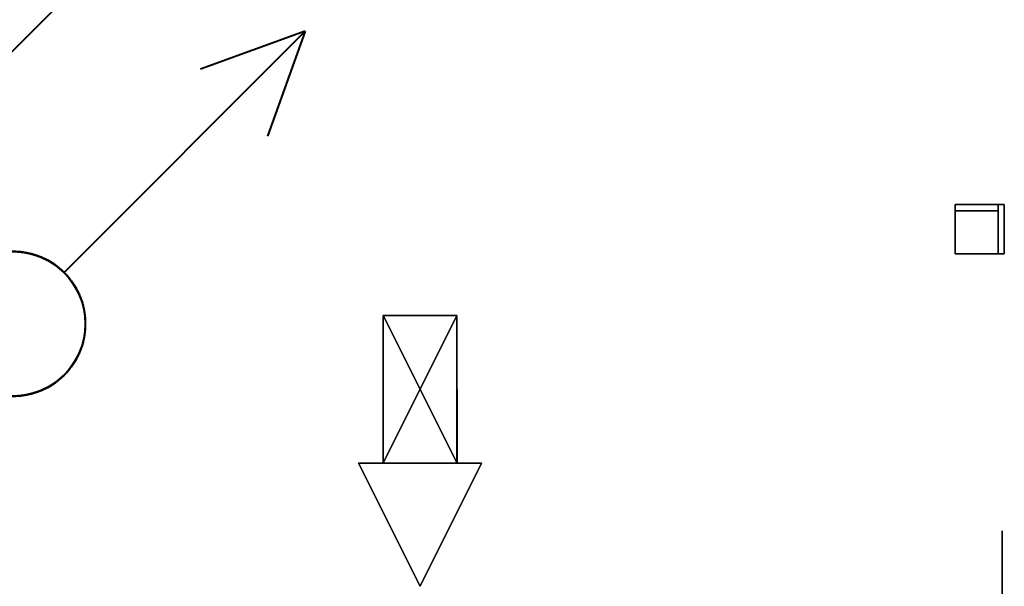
# Model space of a CAD drawing. Header units: millimetres. Extents: x 0 to 1216358, y -266558 to 2852.
# Tile 27 of 76: x 1015970 to 1016571, y -132804 to -132459. Entities that reach past the tile are written whole.
import ezdxf

# ---------------------------------------------------------------- set-up
doc = ezdxf.new("R2010")
doc.units = ezdxf.units.MM
doc.linetypes.add('DASHED', pattern=[0.75, 0.5, -0.25])
doc.layers.get('0').update_dxf_attribs({"lineweight": 13})
doc.layers.add('1-UT-ROZ-ZPATECKA', color=6, linetype='DASHED', lineweight=40)
doc.layers.add('1-UT-ROZVODY', color=4, linetype='Continuous', lineweight=40)
for name, color, linetype in [('MAT_251_BYOLXP003919182844', 251, 'Continuous'), ('MAT_252_BYOLXP003919182844', 252, 'Continuous'), ('MAT_98_BYOLXP003919182844', 98, 'Continuous'), ('Mat_mar_BYOLXP003919182844', 7, 'Continuous')]:
    doc.layers.add(name, color=color, linetype=linetype)

# ---------------------------------------------------------------- blocks, each defined once
blk = doc.blocks.new('M_P_45_BYOLXP003919182844')
at = {"layer": 'Mat_mar_BYOLXP003919182844', "color": 110}
for points in [[(1264.9675, 2553.2251, -330.0017), (1259.8907, 2553.2251, -330.2687), (1254.9475, 2553.2251, -331.0698), (1250.1379, 2553.2251, -332.2714), (1245.5955, 2553.2251, -333.9403), (1241.1866, 2553.2251, -336.0765), (1237.1118, 2553.2251, -338.5464), (1233.2374, 2553.2251, -341.4837), (1229.697, 2553.2251, -344.688), (1226.4238, 2553.2251, -348.2928), (1223.5514, 2553.2251, -352.0978), (1221.0798, 2553.2251, -356.1699), (1218.9421, 2553.2251, -360.5758), (1217.2722, 2553.2251, -365.1819), (1216.0029, 2553.2251, -369.9883), (1215.2682, 2553.2251, -374.9283), (1215.001, 2553.2251, -380.0017), (1215.2682, 2553.2251, -385.0751), (1216.0029, 2553.2251, -390.0151), (1217.2722, 2553.2251, -394.8882), (1218.9421, 2553.2251, -399.4276), (1221.0798, 2553.2251, -403.8335), (1223.5514, 2553.2251, -407.9056), (1226.4238, 2553.2251, -411.7774), (1229.697, 2553.2251, -415.2487), (1233.2374, 2553.2251, -418.5197), (1237.1118, 2553.2251, -421.3902), (1241.1866, 2553.2251, -423.8602), (1245.5955, 2553.2251, -426.0631), (1250.1379, 2553.2251, -427.6653), (1254.9475, 2553.2251, -429.0004), (1259.8907, 2553.2251, -429.7347), (1264.9675, 2553.2251, -430.0017), (1270.1112, 2553.2251, -429.7347), (1275.0544, 2553.2251, -429.0004), (1279.864, 2553.2251, -427.6653), (1284.4065, 2553.2251, -426.0631), (1288.8153, 2553.2251, -423.8602), (1292.8901, 2553.2251, -421.3902), (1296.7645, 2553.2251, -418.5197), (1300.3717, 2553.2251, -415.2487), (1303.5114, 2553.2251, -411.7774), (1306.4506, 2553.2251, -407.9056), (1308.989, 2553.2251, -403.8335), (1311.0598, 2553.2251, -399.4276), (1312.7297, 2553.2251, -394.8882), (1313.999, 2553.2251, -390.0151), (1314.7338, 2553.2251, -385.0751), (1315.001, 2553.2251, -380.0017), (1314.7338, 2553.2251, -374.9283), (1313.999, 2553.2251, -369.9883), (1312.7297, 2553.2251, -365.1819), (1311.0598, 2553.2251, -360.5758), (1308.989, 2553.2251, -356.1699), (1306.4506, 2553.2251, -352.0978), (1303.5114, 2553.2251, -348.2928), (1300.3717, 2553.2251, -344.688), (1296.7645, 2553.2251, -341.4837), (1292.8901, 2553.2251, -338.5464), (1288.8153, 2553.2251, -336.0765), (1284.4065, 2553.2251, -333.9403), (1279.864, 2553.2251, -332.2714), (1275.0544, 2553.2251, -331.0698), (1270.1112, 2553.2251, -330.2687), (1264.9675, 2553.2251, -330.0017)], [(1291.8213, 2553.2251, -337.7454), (1220.1447, 2553.2251, -357.9056)], [(1290.6857, 2553.2251, -422.9256), (1220.679, 2553.2251, -403.2994)]]:
    blk.add_polyline3d(points, dxfattribs=at)
blk = doc.blocks.new('1291_68_BYOLXP003919182844')
at = {"layer": 'MAT_252_BYOLXP003919182844'}
for points in [[(950.001, 2554.8247, -415.0017), (950.001, 2550.0249, -415.0017), (950.001, 2550.0249, -290.0017), (950.001, 2554.8247, -290.0017)], [(990.001, 2554.8247, -415.0017), (950.001, 2554.8247, -415.0017), (950.001, 2554.8247, -290.0017), (990.001, 2554.8247, -290.0017)], [(950.001, 2550.0249, -415.0017), (950.001, 2554.8247, -415.0017), (990.001, 2554.8247, -415.0017), (990.001, 2550.0249, -415.0017)], [(950.001, 2550.0249, -290.0017), (990.001, 2550.0249, -290.0017), (990.001, 2554.8247, -290.0017), (950.001, 2554.8247, -290.0017)], [(990.001, 2550.0249, -415.0017), (990.001, 2554.8247, -415.0017), (990.001, 2554.8247, -290.0017), (990.001, 2550.0249, -290.0017)], [(950.001, 2550.0249, -415.0017), (990.001, 2550.0249, -415.0017), (990.001, 2550.0249, -290.0017), (950.001, 2550.0249, -290.0017)]]:
    blk.add_3dface(points, dxfattribs=at)
blk = doc.blocks.new('1291_69_BYOLXP003919182844')
at = {"layer": 'MAT_251_BYOLXP003919182844'}
for points in [[(955.001, 2550.0249, -415.0017), (950.001, 2550.0249, -415.0017), (950.001, 2550.0249, -290.0017), (955.001, 2550.0249, -290.0017)], [(950.001, 2550.0249, -415.0017), (950.0011, 2515.0249, -415.0017), (950.0011, 2515.0249, -290.0017), (950.001, 2550.0249, -290.0017)], [(955.0011, 2515.0249, -290.0017), (955.001, 2550.0249, -290.0017), (950.001, 2550.0249, -290.0017), (950.0011, 2515.0249, -290.0017)], [(955.0011, 2515.0249, -415.0017), (950.0011, 2515.0249, -415.0017), (950.001, 2550.0249, -415.0017), (955.001, 2550.0249, -415.0017)], [(955.0011, 2515.0249, -415.0017), (955.001, 2550.0249, -415.0017), (955.001, 2550.0249, -290.0017), (955.0011, 2515.0249, -290.0017)], [(950.0011, 2515.0249, -415.0017), (955.0011, 2515.0249, -415.0017), (955.0011, 2515.0249, -290.0017), (950.0011, 2515.0249, -290.0017)]]:
    blk.add_3dface(points, dxfattribs=at)
blk = doc.blocks.new('1291_70_BYOLXP003919182844')
at = {"layer": 'MAT_252_BYOLXP003919182844'}
for points in [[(990.0011, 2515.0249, -285.0017), (990.001, 2555.0249, -285.0017), (950.001, 2555.0249, -285.0017), (950.0011, 2515.0249, -285.0017)], [(950.001, 2555.0249, -290.0017), (950.0011, 2515.0249, -290.0017), (950.0011, 2515.0249, -285.0017), (950.001, 2555.0249, -285.0017)], [(990.001, 2555.0249, -290.0017), (950.001, 2555.0249, -290.0017), (950.001, 2555.0249, -285.0017), (990.001, 2555.0249, -285.0017)], [(990.0011, 2515.0249, -290.0017), (950.0011, 2515.0249, -290.0017), (950.001, 2555.0249, -290.0017), (990.001, 2555.0249, -290.0017)], [(990.0011, 2515.0249, -290.0017), (990.001, 2555.0249, -290.0017), (990.001, 2555.0249, -285.0017), (990.0011, 2515.0249, -285.0017)], [(950.0011, 2515.0249, -290.0017), (990.0011, 2515.0249, -290.0017), (990.0011, 2515.0249, -285.0017), (950.0011, 2515.0249, -285.0017)]]:
    blk.add_3dface(points, dxfattribs=at)
blk = doc.blocks.new('1267_345_BYOLXP003919182844')
at = {"layer": 'MAT_98_BYOLXP003919182844'}
for points in [[(1259.9819, 2080.2249, -380.0016), (1159.9818, 2130.1907, -430.0358), (1159.9591, 2130.168, -330.0359), (1259.9819, 2080.2249, -380.0016)], [(1159.9818, 2130.1907, -430.0358), (1159.9819, 2080.1792, -380.0472), (1159.9591, 2130.168, -330.0359), (1159.9818, 2130.1907, -430.0358)], [(1259.9819, 2080.2249, -380.0016), (1159.9591, 2130.168, -330.0359), (1159.9819, 2030.1678, -330.0587), (1259.9819, 2080.2249, -380.0016)], [(1159.9591, 2130.168, -330.0359), (1159.9819, 2080.1792, -380.0472), (1159.9819, 2030.1678, -330.0587), (1159.9591, 2130.168, -330.0359)], [(1259.9819, 2080.2249, -380.0016), (1160.0046, 2030.1907, -430.0587), (1159.9818, 2130.1907, -430.0358), (1259.9819, 2080.2249, -380.0016)], [(1160.0046, 2030.1907, -430.0587), (1159.9819, 2080.1792, -380.0472), (1159.9818, 2130.1907, -430.0358), (1160.0046, 2030.1907, -430.0587)], [(1160.0189, 2050.1724, -350.0541), (1160.0052, 2110.1724, -350.0404), (1039.9683, 2110.1177, -350.0952), (1160.0189, 2050.1724, -350.0541)], [(1039.9819, 2110.1313, -410.0952), (1039.9683, 2110.1177, -350.0952), (1160.0052, 2110.1724, -350.0404), (1039.9819, 2110.1313, -410.0952)], [(1039.9683, 2110.1177, -350.0952), (1039.9819, 2050.1177, -350.1088), (1160.0189, 2050.1724, -350.0541), (1039.9683, 2110.1177, -350.0952)], [(1039.9956, 2050.1313, -410.1088), (1039.9819, 2110.1313, -410.0952), (1160.0189, 2110.186, -410.0404), (1039.9956, 2050.1313, -410.1088)], [(1160.0052, 2110.1724, -350.0404), (1160.0189, 2110.186, -410.0404), (1039.9819, 2110.1313, -410.0952), (1160.0052, 2110.1724, -350.0404)], [(1160.0189, 2110.186, -410.0404), (1160.0326, 2050.1863, -410.0541), (1039.9956, 2050.1313, -410.1088), (1160.0189, 2110.186, -410.0404)], [(1259.9819, 2080.2249, -380.0016), (1159.9819, 2030.1678, -330.0587), (1160.0046, 2030.1907, -430.0587), (1259.9819, 2080.2249, -380.0016)], [(1159.9819, 2030.1678, -330.0587), (1159.9819, 2080.1792, -380.0472), (1160.0046, 2030.1907, -430.0587), (1159.9819, 2030.1678, -330.0587)], [(1039.9819, 2050.1177, -350.1088), (1039.9956, 2050.1313, -410.1088), (1160.0326, 2050.1863, -410.0541), (1039.9819, 2050.1177, -350.1088)], [(1160.0326, 2050.1863, -410.0541), (1160.0189, 2050.1724, -350.0541), (1039.9819, 2050.1177, -350.1088), (1160.0326, 2050.1863, -410.0541)]]:
    blk.add_3dface(points, dxfattribs=at)
blk = doc.blocks.new('1009_346_BYOLXP003919182844')
at = {"layer": 'MAT_98_BYOLXP003919182844'}
for points in [[(1039.9683, 2110.1177, -350.0952), (1039.9819, 2110.1313, -410.0952), (1039.9956, 2050.1313, -410.1088), (1039.9683, 2110.1177, -350.0952)], [(1039.9956, 2050.1313, -410.1088), (1039.9819, 2050.1177, -350.1088), (1039.9683, 2110.1177, -350.0952), (1039.9956, 2050.1313, -410.1088)]]:
    blk.add_3dface(points, dxfattribs=at)
blk = doc.blocks.new('AXAXAXASA')
for name in ['1291_70_BYOLXP003919182844', '1291_68_BYOLXP003919182844', 'M_P_45_BYOLXP003919182844', '1291_69_BYOLXP003919182844', '1267_345_BYOLXP003919182844', '1009_346_BYOLXP003919182844']:
    blk.add_blockref(name, (0, 0))

msp = doc.modelspace()

# ---------------------------------------------------------------- linework, layer by layer
at = {"layer": '1-UT-ROZ-ZPATECKA', "linetype": 'ByBlock'}
for p, q in [((1015997.57, -132613.12), (1016144.49, -132466.2)), ((1016144.49, -132466.2), (1016080.67, -132489.23)), ((1016144.49, -132466.2), (1016121.46, -132530.02))]:
    msp.add_line(p, q, dxfattribs=at)
at = {"layer": '1-UT-ROZ-ZPATECKA'}
for centre in [(1015966.37, -132644.32), (1015966.37, -132644.32), (1015966.37, -132644.5), (1015966.37, -132644.5)]:
    msp.add_circle(centre, 44.12, dxfattribs=at)
at = {"layer": '1-UT-ROZ-ZPATECKA', "linetype": 'ByBlock'}
for centre in [(1015966.37, -132644.32), (1015966.37, -132644.32), (1015966.37, -132644.5), (1015966.37, -132644.5)]:
    msp.add_circle(centre, 44.12, dxfattribs=at)
at = {"layer": '1-UT-ROZVODY'}
msp.add_line((1015909.56, -132534.73), (1016056.48, -132387.81), dxfattribs=at)

# ---------------------------------------------------------------- block references
at = {"linetype": 'Continuous', "xscale": 0.75, "yscale": 0.75, "zscale": 0.75, "rotation": 270.0002007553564}
msp.add_blockref('AXAXAXASA', (1014654.42, -131859.28, -50), dxfattribs=at)

doc.saveas('drawing.dxf')
